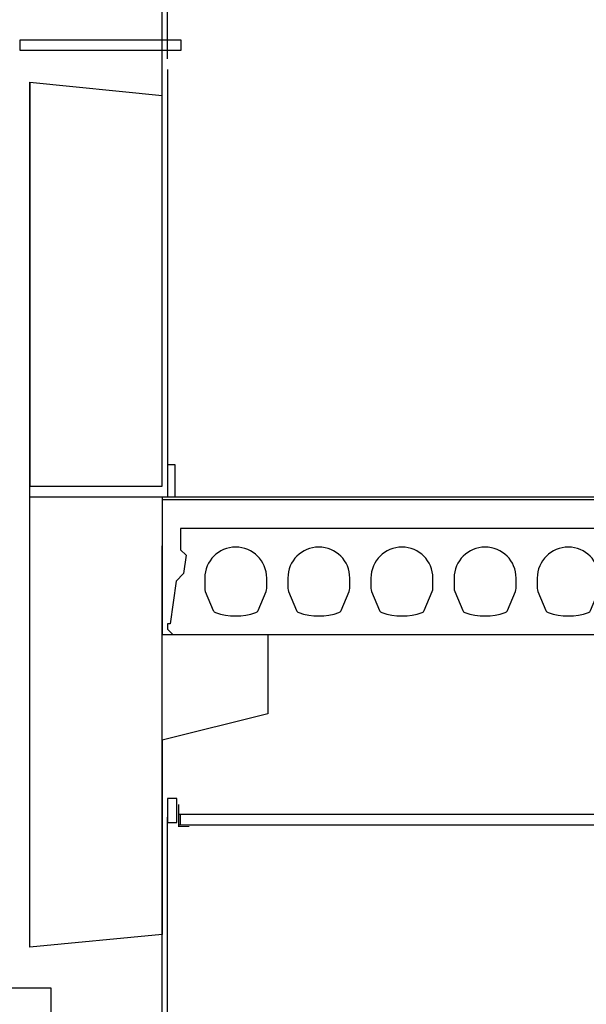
# Model space of a CAD drawing. Extents: x 0 to 140000, y 0 to 84100.
# Tile 12 of 105: x 13395 to 14465, y 17788 to 19648. Entities that reach past the tile are written whole.
import ezdxf

# ---------------------------------------------------------------- set-up
doc = ezdxf.new("R2010")
doc.units = 0
doc.header["$LTSCALE"] = 100
doc.header["$MEASUREMENT"] = 0
doc.linetypes.add('B0201', pattern=[50, 31.25, -6.25, 6.25, -6.25])
doc.layers.get('0').update_dxf_attribs({"linetype": 'CONTINUOUS'})
for name, color, linetype in [('AL$7A---_STRAMIEN', 42, 'B0201'), ('AL$8A---_HULPLIJNEN', 1, 'CONTINUOUS'), ('AL21----_BUITENWAND', 2, 'CONTINUOUS'), ('AL23----_VLOEREN', 7, 'CONTINUOUS'), ('AL28----_KONSTRUKTIE', 3, 'CONTINUOUS'), ('AL31----_BUITENKOZIJ', 7, 'CONTINUOUS'), ('AL43----_VLOERAFW', 1, 'CONTINUOUS'), ('AL45----_PLAFONDAFW', 7, 'CONTINUOUS')]:
    doc.layers.add(name, color=color, linetype=linetype)

# ---------------------------------------------------------------- blocks, each defined once
blk = doc.blocks.new('N110200A_8790002')
blk.add_lwpolyline([(590, 0), (600, 10), (600, 20), (595, 20), (583.485281, 100.60303), (569.343146, 114.745166), (564.393398, 149.393398), (575, 160), (575, 200), (-575, 200), (-575, 160), (-564.393398, 149.393398), (-569.343146, 114.745166), (-583.485281, 100.60303), (-595, 20), (-600, 20), (-600, 10), (-590, 0)], close=True)
for points in [[(-529.5, 106.5), (-529.5, 86.873683, 0.099699), (-528.330573, 81.0672), (-513.225136, 45.08727, 0.216278), (-508.981623, 41.155233, 0.162058), (-433.018377, 41.155233, 0.216278), (-428.774864, 45.08727), (-413.669427, 81.0672, 0.099699), (-412.5, 86.873683), (-412.5, 106.5, 1)], [(-372.5, 106.5), (-372.5, 86.873683, 0.099699), (-371.330573, 81.0672), (-356.225136, 45.08727, 0.216278), (-351.981623, 41.155233, 0.162058), (-276.018377, 41.155233, 0.216278), (-271.774864, 45.08727), (-256.669427, 81.0672, 0.099699), (-255.5, 86.873683), (-255.5, 106.5, 1)], [(-215.5, 106.5), (-215.5, 86.873683, 0.099699), (-214.330573, 81.0672), (-199.225136, 45.08727, 0.216278), (-194.981623, 41.155233, 0.162058), (-119.018377, 41.155233, 0.216278), (-114.774864, 45.08727), (-99.669427, 81.0672, 0.099699), (-98.5, 86.873683), (-98.5, 106.5, 1)], [(-58.5, 106.5), (-58.5, 86.873683, 0.099699), (-57.330573, 81.0672), (-42.225136, 45.08727, 0.216278), (-37.981623, 41.155233, 0.162058), (37.981623, 41.155233, 0.216278), (42.225136, 45.08727), (57.330573, 81.0672, 0.099699), (58.5, 86.873683), (58.5, 106.5, 1)], [(98.5, 106.5), (98.5, 86.873683, 0.099699), (99.669427, 81.0672), (114.774864, 45.08727, 0.216278), (119.018377, 41.155233, 0.162058), (194.981623, 41.155233, 0.216278), (199.225136, 45.08727), (214.330573, 81.0672, 0.099699), (215.5, 86.873683), (215.5, 106.5, 1)], [(255.5, 106.5), (255.5, 86.873683, 0.099699), (256.669427, 81.0672), (271.774864, 45.08727, 0.216278), (276.018377, 41.155233, 0.162058), (351.981623, 41.155233, 0.216278), (356.225136, 45.08727), (371.330573, 81.0672, 0.099699), (372.5, 86.873683), (372.5, 106.5, 1)], [(412.5, 106.5), (412.5, 86.873683, 0.099699), (413.669427, 81.0672), (428.774864, 45.08727, 0.216278), (433.018377, 41.155233, 0.162058), (508.981623, 41.155233, 0.216278), (513.225136, 45.08727), (528.330573, 81.0672, 0.099699), (529.5, 86.873683), (529.5, 106.5, 1)]]:
    blk.add_lwpolyline(points, format="xyb", close=True)

msp = doc.modelspace()

# ---------------------------------------------------------------- linework, layer by layer
at = {"layer": 'AL$7A---_STRAMIEN'}
msp.add_line((13663.6, 10529.3), (13663.6, 34422.7), dxfattribs=at)
at = {"layer": 'AL$8A---_HULPLIJNEN'}
msp.add_line((13673.6, 19554), (13673.6, 18746.7), dxfattribs=at)
at = {"layer": 'AL21----_BUITENWAND'}
msp.add_lwpolyline([(13673.6, 18746.7), (13688.6, 18746.7), (13688.6, 18806.7), (13673.6, 18806.7)], close=True, dxfattribs=at)
at = {"layer": 'AL23----_VLOEREN'}
msp.add_line((13663.6, 18741.7), (19290, 18741.7), dxfattribs=at)
at = {"layer": 'AL28----_KONSTRUKTIE', "color": 1}
for p, q in [((13673.6, 19574), (13673.6, 21563.2)), ((13673.6, 16154), (13673.6, 18141.4))]:
    msp.add_line(p, q, dxfattribs=at)
at = {"layer": 'AL28----_KONSTRUKTIE', "color": 2}
msp.add_line((13663.6, 19530.1), (13663.6, 19555.3), dxfattribs=at)
at = {"layer": 'AL28----_KONSTRUKTIE'}
for points in [[(13413.6, 19529.7), (13413.6, 18766.5), (13663.6, 18766.5), (13663.6, 19504.8)], [(13413.6, 18721.5), (13413.6, 19529.7), (13663.6, 19504.8)]]:
    msp.add_lwpolyline(points, dxfattribs=at)
msp.add_lwpolyline([(13863.6, 18336.7), (13663.6, 18286.7), (13663.6, 17919.7), (13413.6, 17895.7), (13413.6, 17929.3), (13413.6, 17929.3), (13413.6, 18746.7), (13413.6, 18746.7), (13413.6, 18746.7), (13663.6, 18746.7), (13663.6, 18486.7), (13863.6, 18486.7)], close=True, dxfattribs=at)
at = {"layer": 'AL31----_BUITENKOZIJ', "linetype": 'CONTINUOUS'}
msp.add_lwpolyline([(13698.8, 19589.9), (13407.9, 19589.9), (13407.9, 19589.9), (13395.8, 19589.9), (13395.8, 19609.9), (13695.8, 19609.9), (13698.8, 19609.9), (13698.8, 19589.9)], dxfattribs=at)
msp.add_lwpolyline([(13454.1, 17818.7), (13199.1, 17818.7), (13199.1, 17693.7), (13454.1, 17693.7)], close=True, dxfattribs=at)
at = {"layer": 'AL43----_VLOERAFW', "color": 1, "linetype": 'CONTINUOUS'}
msp.add_line((13663.6, 18746.7), (19290, 18746.7), dxfattribs=at)
at = {"layer": 'AL45----_PLAFONDAFW'}
for p, q in [((19262.4, 18146.7), (13694.9, 18146.7)), ((13698.2, 18126.7), (13698.2, 18146.7)), ((19262.4, 18126.7), (13694.9, 18126.7))]:
    msp.add_line(p, q, dxfattribs=at)
msp.add_lwpolyline([(13673.6, 18131.7), (13691.6, 18131.7), (13691.6, 18176.7), (13673.6, 18176.7)], close=True, dxfattribs=at)
at = {"layer": 'AL45----_PLAFONDAFW', "const_width": 2}
msp.add_lwpolyline([(13694.9, 18165.8), (13694.9, 18124.1), (13714.9, 18124.1)], dxfattribs=at)

# ---------------------------------------------------------------- block references
at = {"layer": 'AL23----_VLOEREN'}
msp.add_blockref('N110200A_8790002', (14273.6, 18486.7), dxfattribs=at)

doc.saveas('drawing.dxf')
